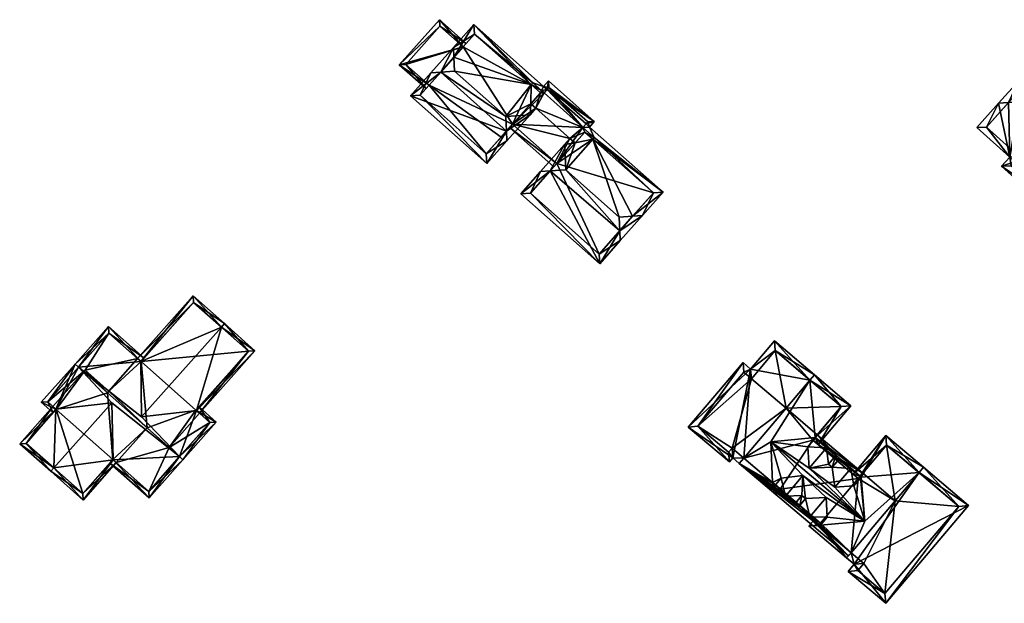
# Model space of a CAD drawing. Header units: inches. Extents: x 2523744 to 2528136, y 1148995 to 1152010.
# Tile 179 of 256: x 2526413 to 2526520, y 1151937 to 1152001. Entities that reach past the tile are written whole.
import ezdxf

# ---------------------------------------------------------------- set-up
doc = ezdxf.new("R2010")
doc.units = ezdxf.units.IN
doc.header["$MEASUREMENT"] = 0
doc.layers.add('Gebaeude Einzelhaus', color=10, linetype='Continuous')

msp = doc.modelspace()

# ---------------------------------------------------------------- meshes
at = {"layer": 'Gebaeude Einzelhaus'}
mesh = msp.add_polyface(dxfattribs=at)
corners = [(2526461.243, 1151998.018, 428.899), (2526461.574, 1151998.392, 428.899), (2526458.661, 1152000.989, 428.497), (2526454.263, 1151996.056, 428.497), (2526457.52, 1151993.823, 428.901), (2526457.188, 1151993.449, 428.901), (2526458.701, 1152000.283, 428.548), (2526454.969, 1151996.096, 428.549), (2526461.243, 1151998.018, 423.122), (2526458.701, 1152000.283, 423.122), (2526454.969, 1151996.096, 423.122), (2526457.52, 1151993.823, 423.122)]
mesh.append_faces([[corners[k] for k in face] for face in [(3, 7, 5), (5, 7, 4), (3, 6, 7), (6, 1, 0), (3, 2, 6), (6, 2, 1), (0, 3, 4), (4, 3, 5), (0, 2, 3), (0, 1, 2)]], dxfattribs={"color": 13})
mesh.append_faces([[corners[k] for k in face] for face in [(8, 10, 9), (8, 11, 10), (10, 11, 7), (7, 11, 4), (7, 6, 10), (10, 6, 9), (9, 6, 8), (8, 6, 0)]], dxfattribs={"color": 41})
mesh = msp.add_polyface(dxfattribs=at)
corners = [(2526465.973, 1151988.796, 432.649), (2526468.566, 1151990.591, 432.029), (2526467.494, 1151990.512, 432.65), (2526466.021, 1151987.724, 432.029), (2526465.901, 1151990.394, 433.573), (2526460.23, 1151996.877, 432.701), (2526462.414, 1152000.466, 429.37), (2526460.181, 1151997.951, 432.079), (2526468.68, 1151993.902, 429.973), (2526468.846, 1151994.089, 429.773), (2526470.041, 1151993.696, 429.37), (2526460.298, 1151995.369, 433.573), (2526468.639, 1151991.803, 431.259), (2526469.2, 1151991.305, 431.259), (2526469.699, 1151992.998, 429.973), (2526469.818, 1151993.239, 429.765), (2526470.416, 1151993.364, 429.37), (2526470.084, 1151992.99, 429.772), (2526458.793, 1151995.258, 432.701), (2526457.719, 1151995.178, 432.079), (2526455.486, 1151992.663, 429.37), (2526463.83, 1151985.255, 429.37), (2526462.476, 1151999.408, 429.974), (2526463.768, 1151986.314, 429.974), (2526456.545, 1151992.725, 429.974), (2526465.383, 1151988.131, 423.122), (2526463.768, 1151986.314, 423.122), (2526466.652, 1151989.562, 429.12), (2526466.652, 1151989.562, 423.122), (2526462.476, 1151999.408, 423.122), (2526468.68, 1151993.902, 423.122), (2526457.52, 1151993.823, 428.901), (2526456.545, 1151992.725, 423.122), (2526461.243, 1151998.018, 428.899), (2526461.243, 1151998.018, 423.122), (2526457.52, 1151993.823, 423.122), (2526469.699, 1151992.998, 423.122)]
mesh.append_faces([[corners[k] for k in face] for face in [(24, 19, 18), (24, 20, 19), (23, 21, 24), (24, 21, 20), (0, 3, 23), (23, 3, 21), (7, 18, 19), (7, 5, 18), (12, 1, 2), (12, 13, 1), (6, 22, 7), (7, 22, 5), (10, 9, 6), (6, 9, 22), (22, 9, 8), (10, 15, 9), (10, 16, 15), (15, 16, 17), (2, 1, 0), (0, 1, 3), (18, 4, 11), (18, 0, 4), (0, 21, 3), (18, 20, 0), (0, 20, 21), (18, 19, 20), (5, 18, 11), (5, 7, 18), (18, 7, 19), (10, 15, 16), (16, 15, 17), (10, 9, 15), (8, 12, 14), (12, 1, 13), (12, 2, 1), (8, 4, 12), (12, 4, 2), (8, 11, 4), (8, 5, 11), (10, 6, 9), (9, 6, 8), (8, 6, 5), (5, 6, 7), (0, 2, 4), (3, 1, 0), (0, 1, 2)]], dxfattribs={"color": 13})
mesh.append_faces([[corners[k] for k in face] for face in [(28, 30, 36), (28, 34, 30), (30, 34, 29), (28, 35, 34), (35, 26, 32), (28, 25, 35), (35, 25, 26), (23, 24, 26), (26, 24, 32), (32, 31, 35), (33, 29, 34), (33, 22, 29), (33, 5, 22), (31, 18, 33), (33, 18, 5), (32, 24, 31), (31, 24, 18), (29, 8, 30), (29, 22, 8), (0, 27, 2), (2, 27, 12), (27, 25, 28), (0, 23, 27), (27, 23, 25), (25, 23, 26)]], dxfattribs={"color": 41})
mesh = msp.add_polyface(dxfattribs=at)
corners = [(2526520.858, 1151991.941, 431.551), (2526521.986, 1151994.313, 430.924), (2526519.765, 1151991.849, 430.924), (2526522.008, 1151993.216, 431.551), (2526522.031, 1151992.039, 432.223), (2526525.117, 1151982.217, 428.13), (2526525.673, 1151981.716, 428.13), (2526528.153, 1151984.465, 431.029), (2526521.535, 1151985.447, 428.13), (2526528.131, 1151985.56, 431.655), (2526528.111, 1151986.555, 432.223), (2526520.978, 1151985.949, 428.13), (2526517.375, 1151989.198, 428.13), (2526529.103, 1151986.638, 431.655), (2526530.195, 1151986.73, 431.029), (2526532.674, 1151989.48, 428.13), (2526524.376, 1151996.963, 428.13), (2526518.435, 1151989.253, 428.718), (2526522.036, 1151986.004, 428.717), (2526531.615, 1151989.425, 428.717), (2526524.431, 1151995.904, 428.717), (2526520.09, 1151984.965, 427.109), (2526524.785, 1151980.731, 427.109), (2526524.73, 1151981.791, 427.687), (2526521.15, 1151985.02, 427.687), (2526525.034, 1151982.125, 428.035), (2526531.615, 1151989.425, 421.854), (2526525.117, 1151982.217, 421.854), (2526524.431, 1151995.904, 421.854), (2526518.435, 1151989.253, 421.854), (2526522.036, 1151986.004, 421.854), (2526521.535, 1151985.447, 421.854), (2526521.15, 1151985.02, 421.854), (2526524.73, 1151981.791, 421.854), (2526525.034, 1151982.125, 421.854)]
mesh.append_faces([[corners[k] for k in face] for face in [(8, 24, 11), (23, 25, 6), (6, 25, 5), (22, 23, 6), (24, 23, 21), (11, 24, 21), (21, 23, 22), (8, 22, 5), (5, 22, 6), (11, 21, 8), (8, 21, 22), (16, 20, 1), (1, 20, 3), (19, 14, 13), (16, 15, 20), (20, 15, 19), (19, 15, 14), (7, 13, 14), (7, 9, 13), (9, 7, 5), (5, 7, 6), (11, 18, 8), (2, 17, 12), (12, 17, 11), (11, 17, 18), (2, 0, 17), (1, 0, 2), (1, 3, 0), (13, 4, 10), (13, 3, 4), (3, 16, 1), (13, 15, 3), (3, 15, 16), (13, 14, 15), (9, 13, 10), (9, 7, 13), (13, 7, 14), (11, 2, 12), (11, 0, 2), (8, 4, 11), (11, 4, 0), (8, 10, 4), (8, 9, 10), (5, 7, 8), (8, 7, 9), (5, 6, 7), (3, 0, 4), (3, 1, 0), (0, 1, 2)]], dxfattribs={"color": 13})
mesh.append_faces([[corners[k] for k in face] for face in [(31, 34, 32), (32, 34, 33), (31, 27, 34), (25, 23, 34), (34, 23, 33), (5, 25, 27), (27, 25, 34), (23, 24, 33), (33, 24, 32), (24, 31, 32), (24, 8, 31), (28, 30, 29), (26, 30, 28), (27, 31, 30), (27, 30, 26), (8, 30, 31), (8, 18, 30), (18, 29, 30), (18, 17, 29), (3, 20, 0), (0, 20, 17), (17, 20, 29), (29, 20, 28), (20, 19, 28), (28, 19, 26), (9, 19, 13), (9, 5, 19), (19, 5, 26), (26, 5, 27)]], dxfattribs={"color": 41})
mesh = msp.add_polyface(dxfattribs=at)
corners = [(2526470.416, 1151993.364, 429.37), (2526475.578, 1151989.846, 428.729), (2526470.57, 1151994.293, 428.729), (2526474.676, 1151989.582, 429.369), (2526475.049, 1151989.25, 429.37), (2526470.041, 1151993.696, 429.37), (2526474.343, 1151989.208, 429.772), (2526470.084, 1151992.99, 429.772), (2526469.699, 1151992.998, 429.973), (2526469.818, 1151993.239, 429.765), (2526469.2, 1151991.305, 431.259), (2526468.68, 1151993.902, 429.973), (2526468.846, 1151994.089, 429.773), (2526468.639, 1151991.803, 431.259), (2526472.915, 1151988.007, 431.26), (2526474.535, 1151988.704, 429.973), (2526473.475, 1151987.51, 431.26), (2526475.581, 1151988.11, 429.771), (2526475.414, 1151987.923, 429.973), (2526471.486, 1151985.268, 429.119), (2526466.652, 1151989.562, 429.12), (2526466.319, 1151989.187, 428.762), (2526471.154, 1151984.894, 428.762), (2526470.613, 1151993.586, 429.131), (2526474.873, 1151989.804, 429.131), (2526468.846, 1151994.089, 423.122), (2526469.818, 1151993.239, 423.122), (2526468.68, 1151993.902, 423.122), (2526466.652, 1151989.562, 423.122), (2526471.486, 1151985.269, 423.122), (2526475.415, 1151987.923, 423.122), (2526475.581, 1151988.11, 423.122), (2526474.343, 1151989.208, 423.122), (2526474.873, 1151989.804, 423.122), (2526470.613, 1151993.586, 423.122), (2526470.084, 1151992.99, 423.122), (2526474.535, 1151988.704, 423.122), (2526469.699, 1151992.998, 423.122)]
mesh.append_faces([[corners[k] for k in face] for face in [(5, 23, 0), (24, 4, 3), (23, 1, 24), (24, 1, 4), (5, 2, 23), (23, 2, 1), (22, 21, 19), (19, 21, 20), (19, 21, 22), (19, 20, 21), (20, 10, 13), (19, 14, 20), (20, 14, 10), (19, 16, 14), (6, 15, 17), (17, 15, 18), (6, 14, 15), (15, 14, 16), (6, 10, 14), (10, 8, 13), (8, 9, 11), (11, 9, 12), (6, 7, 10), (10, 7, 8), (8, 7, 9), (3, 0, 6), (6, 0, 7), (0, 2, 5), (4, 1, 3), (3, 1, 0), (0, 1, 2)]], dxfattribs={"color": 13})
mesh.append_faces([[corners[k] for k in face] for face in [(26, 27, 25), (35, 37, 26), (26, 37, 27), (35, 28, 37), (36, 31, 30), (33, 32, 34), (34, 32, 35), (35, 32, 28), (28, 32, 29), (29, 32, 36), (36, 32, 31), (35, 9, 7), (35, 26, 9), (34, 35, 23), (23, 35, 0), (0, 35, 7), (23, 24, 34), (34, 24, 33), (32, 3, 6), (32, 24, 3), (32, 33, 24), (31, 32, 17), (17, 32, 6), (31, 17, 30), (30, 17, 18), (29, 19, 28), (28, 19, 20), (11, 12, 27), (27, 12, 25), (26, 25, 9), (9, 25, 12)]], dxfattribs={"color": 41})
mesh = msp.add_polyface(dxfattribs=at)
corners = [(2526479.771, 1151979.495, 432.721), (2526480.835, 1151979.565, 432.11), (2526483.093, 1151982.109, 429.369), (2526475.581, 1151988.11, 429.771), (2526475.049, 1151989.251, 429.369), (2526475.414, 1151987.923, 429.973), (2526474.343, 1151989.208, 429.772), (2526474.676, 1151989.582, 429.369), (2526473.475, 1151987.51, 431.26), (2526474.535, 1151988.704, 429.973), (2526472.473, 1151984.56, 433.573), (2526478.288, 1151979.398, 433.573), (2526472.325, 1151987.343, 431.975), (2526472.915, 1151988.007, 431.26), (2526472.382, 1151986.278, 432.587), (2526470.756, 1151984.446, 432.587), (2526469.691, 1151984.376, 431.975), (2526467.544, 1151981.958, 429.37), (2526476.165, 1151974.305, 429.369), (2526478.367, 1151977.913, 432.721), (2526478.423, 1151976.849, 432.11), (2526482.034, 1151982.046, 429.973), (2526468.603, 1151982.02, 429.973), (2526476.103, 1151975.364, 429.974), (2526476.103, 1151975.364, 423.122), (2526482.034, 1151982.046, 423.122), (2526475.415, 1151987.923, 423.122), (2526471.486, 1151985.268, 429.119), (2526468.603, 1151982.02, 423.122), (2526471.486, 1151985.269, 423.122), (2526474.535, 1151988.704, 423.122)]
mesh.append_faces([[corners[k] for k in face] for face in [(18, 23, 20), (20, 23, 19), (15, 22, 16), (16, 22, 17), (17, 22, 18), (18, 22, 23), (20, 19, 1), (1, 19, 0), (12, 15, 16), (12, 14, 15), (21, 1, 0), (21, 2, 1), (4, 6, 7), (5, 3, 21), (21, 3, 2), (2, 3, 4), (4, 3, 6), (8, 12, 13), (8, 14, 12), (19, 0, 11), (20, 1, 19), (19, 1, 0), (15, 19, 10), (10, 19, 11), (15, 18, 19), (19, 18, 20), (16, 17, 15), (15, 17, 18), (14, 15, 10), (14, 12, 15), (15, 12, 16), (10, 8, 14), (14, 8, 12), (12, 8, 13), (0, 5, 11), (11, 5, 10), (10, 5, 8), (8, 5, 9), (3, 4, 6), (6, 4, 7), (0, 2, 5), (5, 2, 3), (3, 2, 4), (0, 1, 2)]], dxfattribs={"color": 13})
mesh.append_faces([[corners[k] for k in face] for face in [(25, 29, 26), (26, 29, 30), (25, 24, 29), (29, 24, 28), (23, 22, 24), (24, 22, 28), (28, 27, 29), (27, 14, 8), (27, 15, 14), (28, 22, 27), (27, 22, 15), (5, 21, 26), (26, 21, 25), (21, 24, 25), (19, 23, 0), (0, 23, 21), (21, 23, 24)]], dxfattribs={"color": 41})
mesh = msp.add_polyface(dxfattribs=at)
corners = [(2526426.008, 1151963.625, 430.508), (2526431.739, 1151970.778, 430.175), (2526425.666, 1151963.929, 430.175), (2526434.818, 1151967.38, 433.494), (2526435.15, 1151967.754, 433.494), (2526426.096, 1151957.543, 433.494), (2526438.49, 1151964.793, 430.175), (2526432.082, 1151958.24, 430.507), (2526432.417, 1151957.944, 430.175), (2526432.043, 1151958.275, 430.546), (2526437.785, 1151964.75, 430.546), (2526431.781, 1151970.073, 430.538), (2526426.041, 1151963.596, 430.54), (2526416.73, 1151958.4, 430.502), (2526416.395, 1151958.697, 430.175), (2526412.775, 1151954.614, 430.175), (2526416.507, 1151951.973, 433.496), (2526416.175, 1151951.599, 433.496), (2526422.828, 1151959.103, 433.496), (2526422.983, 1151952.857, 430.503), (2526419.711, 1151948.463, 430.175), (2526423.332, 1151952.547, 430.175), (2526413.481, 1151954.656, 430.541), (2526416.77, 1151958.365, 430.541), (2526419.669, 1151949.169, 430.526), (2526422.958, 1151952.879, 430.526), (2526419.205, 1151962.987, 433.825), (2526422.474, 1151967.428, 430.175), (2526418.831, 1151963.319, 433.825), (2526426.373, 1151963.971, 430.175), (2526430.241, 1151953.203, 433.825), (2526434.258, 1151956.98, 430.175), (2526430.615, 1151952.871, 433.825), (2526432.375, 1151958.649, 430.175), (2526432.043, 1151958.275, 430.507), (2526426.041, 1151963.596, 430.508), (2526416.438, 1151957.991, 430.175), (2526416.77, 1151958.365, 430.502), (2526415.133, 1151959.148, 430.175), (2526422.626, 1151952.504, 430.175), (2526422.958, 1151952.879, 430.503), (2526426.916, 1151948.7, 430.175), (2526433.553, 1151956.938, 430.507), (2526426.874, 1151949.406, 430.503), (2526422.516, 1151966.723, 430.507), (2526415.839, 1151959.19, 430.502), (2526432.043, 1151958.275, 423.264), (2526432.417, 1151957.944, 423.264), (2526437.785, 1151964.75, 423.264), (2526431.781, 1151970.073, 423.264), (2526426.041, 1151963.596, 423.264), (2526425.666, 1151963.929, 423.264), (2526426.698, 1151956.343, 423.264), (2526422.355, 1151960.194, 423.264), (2526422.509, 1151960.368, 423.264), (2526429.105, 1151954.208, 423.264), (2526416.77, 1151958.365, 423.264), (2526416.395, 1151958.697, 423.264), (2526413.481, 1151954.656, 423.264), (2526419.669, 1151949.169, 423.264), (2526422.958, 1151952.879, 423.264), (2526423.332, 1151952.547, 423.264), (2526419.916, 1151962.668, 423.264), (2526422.516, 1151966.723, 423.264), (2526415.839, 1151959.19, 423.264), (2526426.874, 1151949.406, 423.264), (2526433.553, 1151956.938, 423.264)]
mesh.append_faces([[corners[k] for k in face] for face in [(36, 13, 37), (28, 45, 38), (38, 45, 36), (36, 45, 13), (28, 26, 45), (0, 29, 35), (0, 44, 29), (29, 44, 27), (27, 44, 28), (28, 44, 26), (19, 39, 40), (19, 43, 39), (39, 43, 41), (41, 43, 32), (32, 43, 30), (33, 7, 34), (32, 42, 31), (31, 42, 33), (33, 42, 7), (32, 30, 42), (30, 41, 32), (30, 19, 41), (41, 19, 39), (39, 19, 40), (26, 18, 30), (30, 18, 19), (36, 13, 38), (38, 13, 28), (28, 13, 26), (26, 13, 18), (36, 37, 13), (29, 0, 35), (7, 33, 34), (7, 31, 33), (5, 30, 7), (7, 30, 31), (31, 30, 32), (0, 26, 5), (5, 26, 30), (29, 27, 0), (0, 27, 26), (26, 27, 28), (17, 24, 20), (20, 24, 21), (21, 24, 19), (19, 24, 25), (17, 16, 24), (23, 22, 13), (13, 22, 14), (14, 22, 15), (15, 22, 17), (17, 22, 16), (16, 19, 18), (17, 20, 16), (16, 20, 19), (19, 20, 21), (13, 16, 18), (13, 15, 16), (16, 15, 17), (13, 14, 15), (4, 11, 1), (1, 11, 2), (2, 11, 0), (0, 11, 12), (4, 3, 11), (7, 10, 8), (8, 10, 6), (6, 10, 4), (4, 10, 3), (7, 9, 10), (7, 3, 5), (8, 6, 7), (7, 6, 3), (3, 6, 4), (3, 0, 5), (4, 1, 3), (3, 1, 0), (0, 1, 2)]], dxfattribs={"color": 13})
mesh.append_faces([[corners[k] for k in face] for face in [(61, 55, 65), (65, 55, 66), (66, 55, 47), (61, 52, 55), (64, 62, 57), (62, 51, 54), (64, 63, 62), (62, 63, 51), (42, 8, 7), (42, 66, 8), (8, 66, 47), (30, 43, 42), (42, 43, 66), (66, 43, 65), (19, 21, 43), (43, 21, 65), (65, 21, 61), (45, 14, 13), (45, 64, 14), (14, 64, 57), (45, 63, 64), (26, 44, 45), (45, 44, 63), (0, 2, 44), (44, 2, 63), (63, 2, 51), (53, 62, 54), (53, 56, 62), (62, 56, 57), (56, 59, 58), (61, 60, 52), (52, 60, 53), (53, 60, 56), (56, 60, 59), (40, 19, 25), (40, 21, 19), (40, 60, 21), (21, 60, 61), (24, 40, 25), (24, 59, 40), (40, 59, 60), (24, 58, 59), (16, 22, 24), (24, 22, 58), (37, 22, 23), (37, 58, 22), (37, 56, 58), (13, 37, 23), (13, 14, 37), (37, 14, 56), (56, 14, 57), (52, 46, 55), (55, 46, 47), (52, 50, 46), (46, 50, 48), (48, 50, 49), (52, 54, 50), (50, 54, 51), (52, 53, 54), (35, 0, 12), (35, 2, 0), (35, 50, 2), (2, 50, 51), (11, 35, 12), (11, 49, 35), (35, 49, 50), (11, 48, 49), (3, 10, 11), (11, 10, 48), (34, 10, 9), (34, 48, 10), (34, 46, 48), (7, 34, 9), (7, 8, 34), (34, 8, 46), (46, 8, 47)]], dxfattribs={"color": 41})
mesh = msp.add_polyface(dxfattribs=at)
corners = [(2526496.533, 1151958.491, 421.72), (2526502.569, 1151958.674, 421.72), (2526499.955, 1151955.59, 421.72), (2526492.75, 1151961.731, 421.72), (2526495.348, 1151964.796, 421.72), (2526492.75, 1151961.731, 428.797), (2526495.348, 1151964.796, 428.797), (2526499.147, 1151961.575, 432.564), (2526502.569, 1151958.674, 428.795), (2526499.47, 1151955.018, 421.72), (2526491.911, 1151953.04, 421.72), (2526495.905, 1151949.654, 421.72), (2526499.47, 1151955.018, 428.795), (2526499.722, 1151955.315, 428.795), (2526499.47, 1151955.018, 429.111), (2526499.955, 1151955.59, 428.503), (2526499.709, 1151955.224, 428.858), (2526498.913, 1151954.285, 429.856), (2526499.709, 1151955.224, 429.856), (2526499.633, 1151962.148, 432.564), (2526495.26, 1151965.854, 428.23), (2526492.663, 1151962.789, 428.23), (2526500.042, 1151954.533, 428.165), (2526494.879, 1151954.829, 431.634), (2526491.911, 1151953.04, 432.564), (2526495.07, 1151950.363, 429.085), (2526500.951, 1151954.17, 431.21), (2526499.075, 1151951.957, 431.21), (2526498.384, 1151951.141, 431.21), (2526496.014, 1151950.863, 429.856)]
mesh.append_faces([[corners[k] for k in face] for face in [(7, 6, 19), (19, 6, 20), (20, 6, 21), (13, 22, 12), (23, 24, 25), (13, 7, 23), (23, 7, 24), (13, 12, 22), (7, 21, 24), (7, 20, 21), (7, 19, 20), (18, 17, 26), (26, 17, 27), (28, 23, 29), (17, 23, 27), (16, 13, 17), (17, 13, 23), (16, 15, 13)]], dxfattribs={"color": 13})
mesh.append_faces([[corners[k] for k in face] for face in [(0, 1, 2), (3, 4, 0), (0, 4, 1), (5, 6, 3), (3, 6, 4), (7, 8, 6), (6, 8, 4), (4, 8, 1), (9, 0, 2), (9, 10, 0), (9, 11, 10), (12, 13, 14), (12, 15, 13), (12, 9, 15), (15, 9, 2), (16, 17, 18)]], dxfattribs={"color": 41})
mesh = msp.add_polyface(dxfattribs=at)
corners = [(2526492.75, 1151961.731, 421.72), (2526486.91, 1151956.53, 421.72), (2526491.919, 1151962.436, 421.72), (2526490.629, 1151954.126, 421.72), (2526490.264, 1151953.686, 421.72), (2526496.533, 1151958.491, 421.72), (2526491.911, 1151953.04, 421.72), (2526491.911, 1151953.04, 432.564), (2526491.911, 1151953.04, 429.085), (2526495.07, 1151950.363, 429.085), (2526490.629, 1151954.126, 431.294), (2526490.264, 1151953.686, 431.298), (2526486.91, 1151956.53, 427.972), (2526491.919, 1151962.436, 427.973), (2526492.75, 1151961.731, 428.797), (2526490.715, 1151953.07, 431.86), (2526491.426, 1151952.468, 432.564), (2526490.345, 1151952.635, 431.859), (2526491.831, 1151963.494, 427.404), (2526485.853, 1151956.443, 427.404), (2526492.663, 1151962.789, 428.23), (2526495.348, 1151964.796, 428.797)]
mesh.append_faces([[corners[k] for k in face] for face in [(15, 7, 16), (15, 10, 7), (17, 11, 15), (15, 11, 10), (18, 12, 19), (19, 12, 17), (17, 12, 11), (20, 13, 18), (18, 13, 12), (20, 14, 13), (20, 21, 14), (7, 15, 16), (15, 19, 17), (7, 20, 15), (15, 20, 19), (19, 20, 18)]], dxfattribs={"color": 13})
mesh.append_faces([[corners[k] for k in face] for face in [(0, 1, 2), (0, 3, 1), (1, 3, 4), (0, 5, 3), (3, 5, 6), (7, 8, 9), (8, 3, 6), (7, 10, 8), (8, 10, 3), (10, 4, 3), (10, 11, 4), (11, 12, 4), (4, 12, 1), (12, 2, 1), (12, 13, 2), (13, 0, 2), (13, 14, 0), (9, 8, 6)]], dxfattribs={"color": 41})
mesh = msp.add_polyface(dxfattribs=at)
corners = [(2526499.722, 1151955.315, 428.795), (2526499.955, 1151955.59, 428.503), (2526502.569, 1151958.674, 428.795), (2526502.569, 1151958.674, 421.72), (2526499.955, 1151955.59, 421.72), (2526499.47, 1151955.018, 428.795), (2526504.428, 1151950.816, 421.72), (2526499.47, 1151955.018, 421.72), (2526499.47, 1151955.018, 429.111), (2526504.428, 1151950.816, 428.838), (2526504.428, 1151950.816, 429.111), (2526501.961, 1151953.314, 428.859), (2526499.709, 1151955.224, 429.856), (2526501.961, 1151953.314, 429.856), (2526500.951, 1151954.17, 431.21), (2526499.709, 1151955.224, 428.858), (2526501.166, 1151952.376, 429.856), (2526502.363, 1151952.975, 428.858), (2526501.567, 1151952.036, 429.856), (2526502.363, 1151952.975, 429.856), (2526500.042, 1151954.533, 428.165), (2526503.626, 1151958.761, 428.165), (2526499.147, 1151961.575, 432.564), (2526499.633, 1151962.148, 432.564), (2526504.646, 1151951.073, 428.838), (2526504.913, 1151951.388, 428.503), (2526499.075, 1151951.957, 431.21), (2526503.613, 1151951.915, 431.041), (2526501.871, 1151949.86, 431.041)]
mesh.append_faces([[corners[k] for k in face] for face in [(2, 20, 0), (2, 21, 20), (22, 23, 2), (2, 23, 21), (0, 21, 22), (22, 21, 23), (0, 20, 21), (0, 24, 8), (8, 24, 10), (1, 25, 0), (0, 25, 24), (13, 14, 16), (16, 14, 26), (19, 18, 27), (27, 18, 28), (26, 18, 16), (16, 18, 11), (11, 18, 17), (26, 28, 18), (1, 15, 11), (1, 11, 17), (17, 25, 1)]], dxfattribs={"color": 13})
mesh.append_faces([[corners[k] for k in face] for face in [(0, 1, 2), (2, 1, 3), (3, 1, 4), (5, 6, 7), (8, 9, 5), (5, 9, 6), (8, 10, 9), (11, 12, 13), (13, 12, 14), (11, 15, 12), (16, 11, 13), (17, 18, 19)]], dxfattribs={"color": 41})
mesh = msp.add_polyface(dxfattribs=at)
corners = [(2526515.436, 1151947.766, 421.72), (2526508.459, 1151948.383, 421.72), (2526507.526, 1151954.473, 421.72), (2526504.913, 1151951.388, 421.72), (2526507.526, 1151954.473, 428.837), (2526504.913, 1151951.388, 428.503), (2526504.646, 1151951.073, 428.838), (2526511.073, 1151951.466, 432.48), (2526515.436, 1151947.766, 428.366), (2526504.428, 1151950.816, 428.838), (2526504.428, 1151950.816, 429.111), (2526504.428, 1151950.816, 421.72), (2526503.947, 1151950.018, 429.856), (2526504.666, 1151950.866, 428.955), (2526504.743, 1151950.956, 429.856), (2526504.743, 1151950.956, 428.955), (2526504.65, 1151951.035, 428.859), (2526503.613, 1151951.915, 431.041), (2526502.363, 1151952.975, 429.856), (2526502.363, 1151952.975, 428.858), (2526511.558, 1151952.038, 432.48), (2526503.855, 1151951.302, 428.249), (2526507.439, 1151955.53, 428.249), (2526516.494, 1151947.854, 427.826), (2526501.871, 1151949.86, 431.041)]
mesh.append_faces([[corners[k] for k in face] for face in [(20, 8, 7), (21, 6, 9), (20, 4, 22), (22, 4, 21), (21, 4, 6), (20, 7, 4), (15, 6, 16), (6, 21, 9), (15, 22, 6), (6, 22, 21), (15, 7, 22), (22, 7, 20), (7, 23, 20), (12, 17, 24), (12, 14, 17), (6, 19, 16), (6, 5, 19)]], dxfattribs={"color": 13})
mesh.append_faces([[corners[k] for k in face] for face in [(0, 1, 2), (2, 1, 3), (4, 5, 6), (4, 2, 5), (5, 2, 3), (7, 8, 4), (4, 8, 2), (6, 9, 10), (6, 5, 9), (9, 5, 11), (11, 5, 3), (12, 13, 14), (14, 13, 15), (16, 14, 15), (16, 17, 14), (16, 18, 17), (16, 19, 18)]], dxfattribs={"color": 41})
mesh = msp.add_polyface(dxfattribs=at)
corners = [(2526504.428, 1151950.816, 421.72), (2526495.905, 1151949.654, 421.72), (2526499.47, 1151955.018, 421.72), (2526500.096, 1151945.71, 428.836), (2526500.114, 1151945.695, 428.854), (2526500.096, 1151945.71, 428.854), (2526500.153, 1151945.777, 428.922), (2526500.289, 1151945.938, 428.835), (2526500.096, 1151945.71, 421.72), (2526498.025, 1151947.857, 429.085), (2526500.289, 1151945.938, 429.086), (2526500.289, 1151945.938, 421.72), (2526497.888, 1151947.696, 429.856), (2526500.153, 1151945.777, 429.977), (2526499.138, 1151946.636, 431.041), (2526497.888, 1151947.696, 428.921), (2526498.025, 1151947.857, 429.856), (2526498.667, 1151948.614, 429.856), (2526499.718, 1151946.422, 428.249), (2526499.04, 1151945.623, 428.249), (2526500.268, 1151945.679, 428.954), (2526503.351, 1151942.358, 428.503), (2526491.426, 1151952.468, 428.503), (2526500.904, 1151948.719, 431.041), (2526501.047, 1151946.597, 429.856), (2526498.266, 1151948.955, 429.856), (2526498.384, 1151951.141, 431.21), (2526497.488, 1151948.036, 428.922), (2526505.137, 1151946.133, 431.634), (2526494.879, 1151954.829, 431.634), (2526499.075, 1151951.957, 431.21)]
mesh.append_faces([[corners[k] for k in face] for face in [(7, 3, 18), (4, 19, 3), (3, 19, 18), (19, 3, 18), (18, 3, 7), (19, 4, 3), (19, 20, 4), (5, 9, 6), (6, 9, 10), (21, 22, 5), (16, 14, 17), (17, 14, 23), (16, 12, 14), (13, 24, 14), (25, 17, 26), (26, 17, 23), (9, 25, 27), (25, 9, 17), (15, 4, 6), (26, 28, 29), (30, 29, 28)]], dxfattribs={"color": 13})
mesh.append_faces([[corners[k] for k in face] for face in [(0, 1, 2), (3, 4, 5), (6, 3, 5), (7, 8, 3), (9, 7, 10), (9, 11, 7), (9, 1, 11), (12, 13, 14), (15, 6, 12), (12, 6, 13), (9, 12, 16), (9, 15, 12), (9, 16, 17)]], dxfattribs={"color": 41})
mesh = msp.add_polyface(dxfattribs=at)
corners = [(2526495.07, 1151950.363, 429.085), (2526495.905, 1151949.654, 421.72), (2526495.372, 1151950.106, 429.085), (2526498.025, 1151947.857, 429.085), (2526491.911, 1151953.04, 421.72), (2526495.235, 1151949.945, 429.856), (2526497.488, 1151948.036, 429.856), (2526496.478, 1151948.893, 431.21), (2526495.235, 1151949.945, 428.921), (2526497.488, 1151948.036, 428.922), (2526495.372, 1151950.106, 429.856), (2526496.014, 1151950.863, 429.856), (2526498.266, 1151948.955, 429.856), (2526495.42, 1151949.081, 428.165), (2526495.905, 1151949.654, 428.165), (2526491.426, 1151952.468, 432.564), (2526491.911, 1151953.04, 432.564), (2526500.096, 1151945.71, 428.854), (2526491.426, 1151952.468, 428.503), (2526491.911, 1151953.04, 429.085), (2526498.384, 1151951.141, 431.21), (2526497.888, 1151947.696, 428.921), (2526503.351, 1151942.358, 428.503), (2526494.879, 1151954.829, 431.634)]
mesh.append_faces([[corners[k] for k in face] for face in [(13, 0, 14), (13, 15, 0), (0, 15, 16), (0, 13, 14), (0, 15, 13), (0, 16, 15), (17, 18, 3), (3, 18, 2), (2, 18, 0), (0, 18, 19), (10, 7, 11), (11, 7, 20), (10, 5, 7), (7, 12, 20), (7, 6, 12), (9, 21, 3), (8, 18, 9), (9, 18, 21), (21, 18, 22), (11, 0, 2), (2, 0, 8), (8, 0, 18), (18, 0, 19), (11, 23, 0)]], dxfattribs={"color": 13})
mesh.append_faces([[corners[k] for k in face] for face in [(0, 1, 2), (2, 1, 3), (0, 4, 1), (5, 6, 7), (8, 9, 5), (5, 9, 6), (2, 5, 10), (2, 8, 5), (2, 10, 11), (12, 6, 9)]], dxfattribs={"color": 41})
mesh = msp.add_polyface(dxfattribs=at)
corners = [(2526505.041, 1151941.52, 421.72), (2526507.345, 1151938.223, 421.72), (2526504.379, 1151940.738, 421.72), (2526503.644, 1151942.704, 421.72), (2526508.459, 1151948.383, 421.72), (2526515.436, 1151947.766, 421.72), (2526507.526, 1151954.473, 421.72), (2526515.436, 1151947.766, 428.366), (2526507.345, 1151938.223, 428.366), (2526504.379, 1151940.738, 431.163), (2526505.041, 1151941.52, 431.164), (2526503.645, 1151942.703, 432.48), (2526503.644, 1151942.704, 428.855), (2526504.428, 1151950.816, 421.72), (2526504.913, 1151951.388, 421.72), (2526503.984, 1151941.433, 431.703), (2526507.433, 1151937.165, 427.826), (2526516.494, 1151947.854, 427.826), (2526511.558, 1151952.038, 432.48), (2526503.321, 1151940.65, 431.703), (2526505.137, 1151946.133, 431.634), (2526504.743, 1151950.956, 428.955), (2526504.666, 1151950.866, 428.955), (2526511.073, 1151951.466, 432.48), (2526503.159, 1151942.13, 432.48), (2526501.871, 1151949.86, 431.041), (2526503.947, 1151950.018, 429.856)]
mesh.append_faces([[corners[k] for k in face] for face in [(10, 15, 11), (16, 7, 17), (17, 7, 18), (19, 8, 16), (16, 8, 7), (10, 9, 15), (15, 9, 19), (19, 9, 8), (20, 21, 22), (20, 23, 21), (20, 11, 23), (24, 15, 11), (11, 15, 23), (23, 15, 17), (17, 15, 16), (16, 15, 19), (25, 20, 26), (26, 20, 22)]], dxfattribs={"color": 13})
mesh.append_faces([[corners[k] for k in face] for face in [(0, 1, 2), (3, 4, 0), (0, 4, 1), (1, 4, 5), (6, 7, 5), (7, 8, 5), (5, 8, 1), (8, 2, 1), (8, 9, 2), (9, 0, 2), (9, 10, 0), (11, 12, 10), (10, 12, 0), (0, 12, 3), (3, 13, 4), (4, 13, 14)]], dxfattribs={"color": 41})
mesh = msp.add_polyface(dxfattribs=at)
corners = [(2526500.114, 1151945.695, 428.854), (2526503.644, 1151942.704, 428.855), (2526503.645, 1151942.703, 432.48), (2526500.096, 1151945.71, 421.72), (2526500.289, 1151945.938, 421.72), (2526503.644, 1151942.704, 421.72), (2526504.428, 1151950.816, 421.72), (2526495.905, 1151949.654, 421.72), (2526500.096, 1151945.71, 428.836), (2526500.289, 1151945.938, 428.835), (2526500.153, 1151945.777, 428.922), (2526500.289, 1151945.938, 429.086), (2526500.268, 1151945.679, 429.856), (2526500.295, 1151945.711, 428.954), (2526501.047, 1151946.597, 429.856), (2526500.268, 1151945.679, 428.954), (2526500.237, 1151945.706, 428.922), (2526500.153, 1151945.777, 429.977), (2526503.984, 1151941.433, 431.703), (2526503.159, 1151942.13, 432.48), (2526499.04, 1151945.623, 428.249), (2526505.137, 1151946.133, 431.634), (2526503.351, 1151942.358, 428.503), (2526500.096, 1151945.71, 428.854), (2526499.138, 1151946.636, 431.041), (2526500.904, 1151948.719, 431.041), (2526497.888, 1151947.696, 428.921), (2526498.384, 1151951.141, 431.21), (2526499.075, 1151951.957, 431.21), (2526501.871, 1151949.86, 431.041)]
mesh.append_faces([[corners[k] for k in face] for face in [(2, 18, 19), (2, 19, 0), (0, 19, 20), (0, 15, 16), (15, 2, 13), (13, 2, 21), (20, 19, 15), (15, 19, 2), (22, 0, 1), (22, 23, 0), (24, 14, 25), (17, 12, 14), (10, 0, 16), (26, 22, 0), (0, 22, 1), (13, 21, 14), (21, 27, 25), (14, 21, 25), (28, 21, 29)]], dxfattribs={"color": 13})
mesh.append_faces([[corners[k] for k in face] for face in [(0, 1, 2), (3, 4, 5), (5, 4, 6), (6, 4, 7), (8, 1, 0), (8, 5, 1), (8, 3, 5), (9, 10, 11), (9, 8, 10), (9, 4, 3), (12, 13, 14), (12, 15, 13), (12, 10, 15), (15, 10, 16), (12, 17, 10)]], dxfattribs={"color": 41})

doc.saveas('drawing.dxf')
